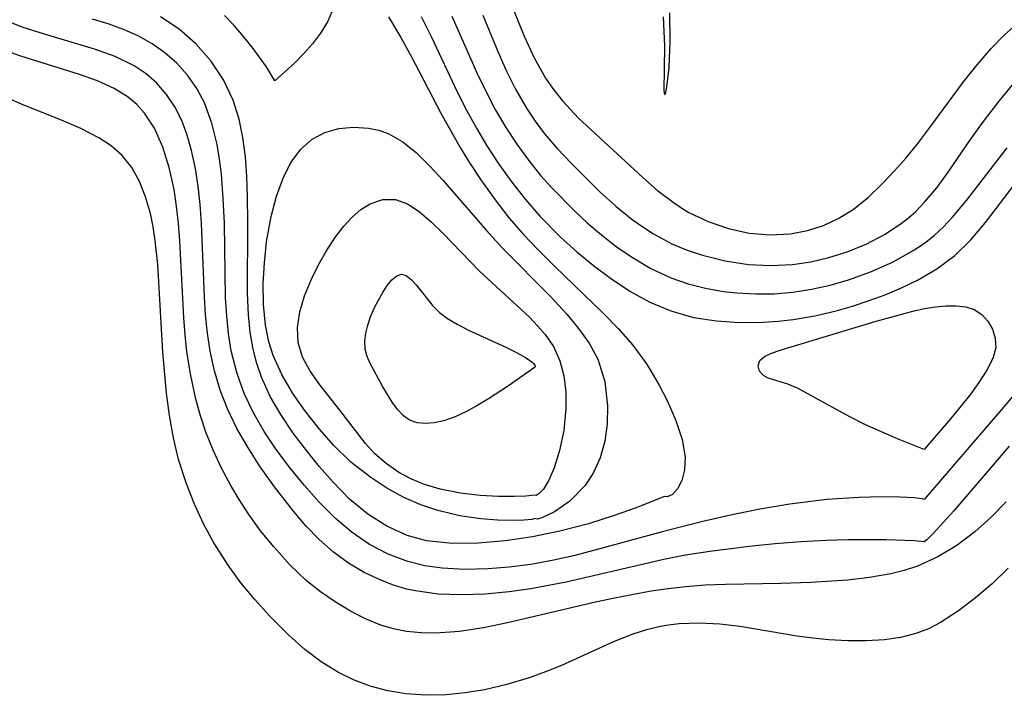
# Model space of a CAD drawing. Header units: metres. Extents: x 1073367 to 1082519, y 1569854 to 1574957.
# Tile 45 of 256: x 1073949 to 1074025, y 1572927 to 1572979. Entities that reach past the tile are written whole.
import ezdxf

# ---------------------------------------------------------------- set-up
doc = ezdxf.new("R2010")
doc.units = ezdxf.units.M
doc.layers.add('CGG_CurvaNivelLidar_v1', color=253, linetype='Continuous', lineweight=30)

msp = doc.modelspace()

# ---------------------------------------------------------------- linework, layer by layer
at = {"layer": 'CGG_CurvaNivelLidar_v1'}
for p, q in [((1073985.9402, 1572982.2537, 64), (1073987.7003, 1572977.9272, 64)), ((1073972.8975, 1572979.8559, 61.5), (1073972.5421, 1572979.019, 61.5)), ((1073949.0239, 1572978.6257, 63), (1073947.6931, 1572979.1411, 63)), ((1073955.658, 1572978.8629, 62.5), (1073954.4457, 1572979.2383, 62.5)), ((1073961.1182, 1572978.4508, 62), (1073959.6905, 1572979.4055, 62)), ((1073965.3691, 1572978.7439, 61.5), (1073964.6161, 1572979.5233, 61.5)), ((1073972.5421, 1572979.019, 61.5), (1073972.0202, 1572978.1588, 61.5)), ((1073977.2562, 1572979.3974, 62), (1073978.1944, 1572977.8247, 62)), ((1073979.7574, 1572979.4317, 62.5), (1073980.5483, 1572977.8559, 62.5)), ((1073982.1319, 1572979.4494, 63), (1073984.0852, 1572975.0567, 63)), ((1073984.5101, 1572979.5471, 63.5), (1073985.6665, 1572976.746, 63.5)), ((1073998.3911, 1572979.4091, 64.5), (1073998.4633, 1572978.2939, 64.5)), ((1073998.9439, 1572977.5455, 64.5), (1073998.9094, 1572979.7083, 64.5)), ((1074024.6715, 1572977.9878, 64), (1074025.8765, 1572979.0774, 64)), ((1073950.758, 1572978.0626, 63), (1073949.0239, 1572978.6257, 63)), ((1073956.8347, 1572978.4384, 62.5), (1073955.658, 1572978.8629, 62.5)), ((1073957.961, 1572977.9397, 62.5), (1073956.8347, 1572978.4384, 62.5)), ((1073962.4084, 1572977.3399, 62), (1073961.1182, 1572978.4508, 62)), ((1073966.0883, 1572977.9063, 61.5), (1073965.3691, 1572978.7439, 61.5)), ((1073998.4633, 1572978.2939, 64.5), (1073998.4927, 1572977.1576, 64.5)), ((1073954.6125, 1572976.9256, 63), (1073950.758, 1572978.0626, 63)), ((1073959.0312, 1572977.339, 62.5), (1073957.961, 1572977.9397, 62.5)), ((1073966.753, 1572977.0616, 61.5), (1073966.0883, 1572977.9063, 61.5)), ((1073972.0202, 1572978.1588, 61.5), (1073971.3903, 1572977.3308, 61.5)), ((1073978.1944, 1572977.8247, 62), (1073979.0196, 1572976.3172, 62)), ((1073980.5483, 1572977.8559, 62.5), (1073982.5419, 1572973.6261, 62.5)), ((1073987.7003, 1572977.9272, 64), (1073988.4642, 1572976.2639, 64)), ((1073998.8533, 1572975.5138, 64.5), (1073998.9439, 1572977.5455, 64.5)), ((1074023.6786, 1572976.9765, 64), (1074024.6715, 1572977.9878, 64)), ((1073948.9272, 1572976.37, 63.5), (1073947.6986, 1572976.8141, 63.5)), ((1073956.191, 1572976.3479, 63), (1073954.6125, 1572976.9256, 63)), ((1073960.0245, 1572976.6393, 62.5), (1073959.0312, 1572977.339, 62.5)), ((1073963.5681, 1572976.0268, 62), (1073962.4084, 1572977.3399, 62)), ((1073967.8358, 1572975.5522, 61.5), (1073966.753, 1572977.0616, 61.5)), ((1073971.3903, 1572977.3308, 61.5), (1073970.7102, 1572976.5604, 61.5)), ((1073985.6665, 1572976.746, 63.5), (1073986.3151, 1572975.2778, 63.5)), ((1073998.4927, 1572977.1576, 64.5), (1073998.4608, 1572973.7054, 64.5)), ((1074022.583, 1572975.7171, 64), (1074023.6786, 1572976.9765, 64)), ((1073953.4532, 1572974.9788, 63.5), (1073948.9272, 1572976.37, 63.5)), ((1073957.6533, 1572975.6283, 63), (1073956.191, 1572976.3479, 63)), ((1073960.9291, 1572975.8418, 62.5), (1073960.0245, 1572976.6393, 62.5)), ((1073964.5363, 1572974.5675, 62), (1073963.5681, 1572976.0268, 62)), ((1073970.7102, 1572976.5604, 61.5), (1073970.0358, 1572975.8729, 61.5)), ((1073979.0196, 1572976.3172, 62), (1073981.2507, 1572972.0415, 62)), ((1073988.4642, 1572976.2639, 64), (1073989.3428, 1572974.6869, 64)), ((1073958.5757, 1572975.0105, 63), (1073957.6533, 1572975.6283, 63)), ((1073961.7584, 1572974.9146, 62.5), (1073960.9291, 1572975.8418, 62.5)), ((1073968.5, 1572974.4857, 61.5), (1073967.8358, 1572975.5522, 61.5)), ((1073970.0358, 1572975.8729, 61.5), (1073968.5, 1572974.4857, 61.5)), ((1073986.3151, 1572975.2778, 63.5), (1073987.0245, 1572973.8441, 63.5)), ((1073998.691, 1572974.0085, 64.5), (1073998.8533, 1572975.5138, 64.5)), ((1074021.5348, 1572974.3993, 64), (1074022.583, 1572975.7171, 64)), ((1073949.0166, 1572972.6672, 64), (1073944.085, 1572974.8232, 64)), ((1073954.8299, 1572974.4858, 63.5), (1073953.4532, 1572974.9788, 63.5)), ((1073956.1117, 1572973.8996, 63.5), (1073954.8299, 1572974.4858, 63.5)), ((1073959.4068, 1572974.2902, 63), (1073958.5757, 1572975.0105, 63)), ((1073962.4737, 1572973.8929, 62.5), (1073961.7584, 1572974.9146, 62.5)), ((1073965.2906, 1572972.9786, 62), (1073964.5363, 1572974.5675, 62)), ((1073984.0852, 1572975.0567, 63), (1073984.7325, 1572973.6879, 63)), ((1073989.3428, 1572974.6869, 64), (1073989.871, 1572973.9061, 64)), ((1073957.1889, 1572973.2252, 63.5), (1073956.1117, 1572973.8996, 63.5)), ((1073960.1583, 1572973.439, 63), (1073959.4068, 1572974.2902, 63)), ((1073963.0671, 1572972.7854, 62.5), (1073962.4737, 1572973.8929, 62.5)), ((1073984.7325, 1572973.6879, 63), (1073985.4739, 1572972.2674, 63)), ((1073987.0245, 1572973.8441, 63.5), (1073987.8702, 1572972.3812, 63.5)), ((1073989.871, 1572973.9061, 64), (1073990.6387, 1572972.9416, 64)), ((1073998.4608, 1572973.7054, 64.5), (1073998.5, 1572973.4377, 64.5)), ((1073998.6013, 1572973.575, 64.5), (1073998.691, 1572974.0085, 64.5)), ((1074018.8684, 1572970.7846, 64), (1074021.5348, 1572974.3993, 64)), ((1074024.2954, 1572972.9182, 63.5), (1074025.3475, 1572974.1855, 63.5)), ((1073957.8521, 1572972.6619, 63.5), (1073957.1889, 1572973.2252, 63.5)), ((1073960.7941, 1572972.4886, 63), (1073960.1583, 1572973.439, 63)), ((1073965.7444, 1572971.5374, 62), (1073965.2906, 1572972.9786, 62)), ((1073982.5419, 1572973.6261, 62.5), (1073983.2546, 1572972.2211, 62.5)), ((1073990.6387, 1572972.9416, 64), (1073991.8934, 1572971.6167, 64)), ((1073998.5, 1572973.4377, 64.5), (1073998.55, 1572973.4429, 64.5)), ((1073998.55, 1572973.4429, 64.5), (1073998.6013, 1572973.575, 64.5)), ((1074023.1636, 1572971.4492, 63.5), (1074024.2954, 1572972.9182, 63.5)), ((1073952.0689, 1572971.4528, 64), (1073949.0166, 1572972.6672, 64)), ((1073958.4544, 1572971.9943, 63.5), (1073957.8521, 1572972.6619, 63.5)), ((1073961.3197, 1572971.4317, 63), (1073960.7941, 1572972.4886, 63)), ((1073963.6503, 1572971.2282, 62.5), (1073963.0671, 1572972.7854, 62.5)), ((1073983.2546, 1572972.2211, 62.5), (1073984.0113, 1572970.8375, 62.5)), ((1073985.4739, 1572972.2674, 63), (1073986.2805, 1572970.885, 63)), ((1073987.8702, 1572972.3812, 63.5), (1073988.5444, 1572971.3718, 63.5)), ((1073953.5522, 1572970.8079, 64), (1073952.0689, 1572971.4528, 64)), ((1073959.212, 1572970.8274, 63.5), (1073958.4544, 1572971.9943, 63.5)), ((1073961.7413, 1572970.2992, 63), (1073961.3197, 1572971.4317, 63)), ((1073966.0365, 1572970.1034, 62), (1073965.7444, 1572971.5374, 62)), ((1073981.2507, 1572972.0415, 62), (1073982.7763, 1572969.3368, 62)), ((1073991.8934, 1572971.6167, 64), (1073996.8368, 1572967.0276, 64)), ((1074022.0835, 1572969.9508, 63.5), (1074023.1636, 1572971.4492, 63.5)), ((1073954.9325, 1572970.0914, 64), (1073953.5522, 1572970.8079, 64)), ((1073959.8646, 1572969.3771, 63.5), (1073959.212, 1572970.8274, 63.5)), ((1073964.0533, 1572969.5696, 62.5), (1073963.6503, 1572971.2282, 62.5)), ((1073972.3454, 1572970.4997, 61.5), (1073973.4228, 1572970.7995, 61.5)), ((1073973.4228, 1572970.7995, 61.5), (1073974.5521, 1572970.9058, 61.5)), ((1073974.5521, 1572970.9058, 61.5), (1073975.6941, 1572970.832, 61.5)), ((1073975.6941, 1572970.832, 61.5), (1073976.4921, 1572970.669, 61.5)), ((1073976.4921, 1572970.669, 61.5), (1073977.2666, 1572970.3974, 61.5)), ((1073984.0113, 1572970.8375, 62.5), (1073984.8167, 1572969.482, 62.5)), ((1073986.2805, 1572970.885, 63), (1073987.121, 1572969.5999, 63)), ((1073988.5444, 1572971.3718, 63.5), (1073989.2721, 1572970.4028, 63.5)), ((1074017.943, 1572969.561, 64), (1074018.8684, 1572970.7846, 64)), ((1073955.8844, 1572969.4663, 64), (1073954.9325, 1572970.0914, 64)), ((1073962.0784, 1572969.1065, 63), (1073961.7413, 1572970.2992, 63)), ((1073966.2237, 1572968.6234, 62), (1073966.0365, 1572970.1034, 62)), ((1073970.4936, 1572969.205, 61.5), (1073971.3626, 1572969.9814, 61.5)), ((1073971.3626, 1572969.9814, 61.5), (1073972.3454, 1572970.4997, 61.5)), ((1073977.2666, 1572970.3974, 61.5), (1073978.3609, 1572969.7712, 61.5)), ((1073989.2721, 1572970.4028, 63.5), (1073990.2587, 1572969.2402, 63.5)), ((1074020.3589, 1572967.4476, 63.5), (1074022.0835, 1572969.9508, 63.5)), ((1073956.7193, 1572968.7361, 64), (1073955.8844, 1572969.4663, 64)), ((1073960.3631, 1572967.7958, 63.5), (1073959.8646, 1572969.3771, 63.5)), ((1073964.2383, 1572968.4412, 62.5), (1073964.0533, 1572969.5696, 62.5)), ((1073969.7595, 1572968.2186, 61.5), (1073970.4936, 1572969.205, 61.5)), ((1073978.3609, 1572969.7712, 61.5), (1073979.4026, 1572968.9292, 61.5)), ((1073982.7763, 1572969.3368, 62), (1073983.4189, 1572968.284, 62)), ((1073984.8167, 1572969.482, 62.5), (1073985.7475, 1572968.0559, 62.5)), ((1073987.121, 1572969.5999, 63), (1073988.0234, 1572968.3609, 63)), ((1073990.2587, 1572969.2402, 63.5), (1073991.3032, 1572968.1263, 63.5)), ((1074017.0957, 1572968.5278, 64), (1074017.943, 1572969.561, 64)), ((1074021.7706, 1572965.2526, 63), (1074024.89, 1572969.3154, 63)), ((1073957.4648, 1572967.7976, 64), (1073956.7193, 1572968.7361, 64)), ((1073962.3708, 1572967.7296, 63), (1073962.0784, 1572969.1065, 63)), ((1073964.3757, 1572967.2878, 62.5), (1073964.2383, 1572968.4412, 62.5)), ((1073966.3338, 1572967.1098, 62), (1073966.2237, 1572968.6234, 62)), ((1073979.4026, 1572968.9292, 61.5), (1073980.4143, 1572967.9322, 61.5)), ((1073988.0234, 1572968.3609, 63), (1073988.9864, 1572967.1727, 63)), ((1074016.2197, 1572967.5373, 64), (1074017.0957, 1572968.5278, 64)), ((1073958.0637, 1572966.7227, 64), (1073957.4648, 1572967.7976, 64)), ((1073960.7303, 1572966.1172, 63.5), (1073960.3631, 1572967.7958, 63.5)), ((1073962.5816, 1572966.3556, 63), (1073962.3708, 1572967.7296, 63)), ((1073969.154, 1572967.0677, 61.5), (1073969.7595, 1572968.2186, 61.5)), ((1073980.4143, 1572967.9322, 61.5), (1073981.4181, 1572966.8308, 61.5)), ((1073983.4189, 1572968.284, 62), (1073984.4052, 1572966.7831, 62)), ((1073985.7475, 1572968.0559, 62.5), (1073986.7385, 1572966.6732, 62.5)), ((1073991.3032, 1572968.1263, 63.5), (1073993.5602, 1572965.9111, 63.5)), ((1073964.5228, 1572965.4229, 62.5), (1073964.3757, 1572967.2878, 62.5)), ((1073966.3903, 1572965.5725, 62), (1073966.3338, 1572967.1098, 62)), ((1073968.6158, 1572965.6068, 61.5), (1073969.154, 1572967.0677, 61.5)), ((1073988.9864, 1572967.1727, 63), (1073989.8064, 1572966.2532, 63)), ((1073996.8368, 1572967.0276, 64), (1073997.9763, 1572966.0324, 64)), ((1074015.3243, 1572966.5913, 64), (1074016.2197, 1572967.5373, 64)), ((1074019.4755, 1572966.2471, 63.5), (1074020.3589, 1572967.4476, 63.5)), ((1073958.5374, 1572965.5388, 64), (1073958.0637, 1572966.7227, 64)), ((1073960.9283, 1572964.8144, 63.5), (1073960.7303, 1572966.1172, 63.5)), ((1073962.7338, 1572964.9497, 63), (1073962.5816, 1572966.3556, 63)), ((1073981.4181, 1572966.8308, 61.5), (1073984.7914, 1572962.9427, 61.5)), ((1073984.4052, 1572966.7831, 62), (1073985.4497, 1572965.3247, 62)), ((1073986.7385, 1572966.6732, 62.5), (1073987.7881, 1572965.3386, 62.5)), ((1073989.8064, 1572966.2532, 63), (1073991.587, 1572964.4338, 63)), ((1074014.2137, 1572965.5171, 64), (1074015.3243, 1572966.5913, 64)), ((1074018.5354, 1572965.1212, 63.5), (1074019.4755, 1572966.2471, 63.5)), ((1074023.2255, 1572963.578, 62.5), (1074025.4639, 1572966.5002, 62.5)), ((1073958.9013, 1572964.2681, 64), (1073958.5374, 1572965.5388, 64)), ((1073964.6026, 1572963.5269, 62.5), (1073964.5228, 1572965.4229, 62.5)), ((1073966.412, 1572963.5649, 62), (1073966.3903, 1572965.5725, 62)), ((1073968.2084, 1572964.0291, 61.5), (1073968.6158, 1572965.6068, 61.5)), ((1073975.8311, 1572965.0086, 61), (1073976.8092, 1572965.3447, 61)), ((1073976.8092, 1572965.3447, 61), (1073977.7904, 1572965.3514, 61)), ((1073977.7904, 1572965.3514, 61), (1073978.7105, 1572965.0168, 61)), ((1073985.4497, 1572965.3247, 62), (1073986.5522, 1572963.9137, 62)), ((1073987.7881, 1572965.3386, 62.5), (1073988.8986, 1572964.0601, 62.5)), ((1073993.5602, 1572965.9111, 63.5), (1073994.7685, 1572964.8221, 63.5)), ((1073997.9763, 1572966.0324, 64), (1073999.161, 1572965.1209, 64)), ((1074013.0388, 1572964.5707, 64), (1074014.2137, 1572965.5171, 64)), ((1073961.0715, 1572963.4808, 63.5), (1073960.9283, 1572964.8144, 63.5)), ((1073962.8385, 1572963.5208, 63), (1073962.7338, 1572964.9497, 63)), ((1073975.119, 1572964.5591, 61), (1073975.8311, 1572965.0086, 61)), ((1073978.7105, 1572965.0168, 61), (1073979.6094, 1572964.4203, 61)), ((1073994.7685, 1572964.8221, 63.5), (1073996.0244, 1572963.8056, 63.5)), ((1073999.161, 1572965.1209, 64), (1073999.7603, 1572964.7202, 64)), ((1073999.7603, 1572964.7202, 64), (1074000.3789, 1572964.3489, 64)), ((1074011.9292, 1572963.8894, 64), (1074013.0388, 1572964.5707, 64)), ((1074017.8519, 1572964.4209, 63.5), (1074018.5354, 1572965.1212, 63.5)), ((1074020.6697, 1572963.9499, 63), (1074021.7706, 1572965.2526, 63)), ((1073959.1175, 1572963.2231, 64), (1073958.9013, 1572964.2681, 64)), ((1073967.8608, 1572962.0669, 61.5), (1073968.2084, 1572964.0291, 61.5)), ((1073973.7953, 1572963.2803, 61), (1073974.4397, 1572963.9736, 61)), ((1073974.4397, 1572963.9736, 61), (1073975.119, 1572964.5591, 61)), ((1073979.6094, 1572964.4203, 61), (1073980.5681, 1572963.5881, 61)), ((1073986.5522, 1572963.9137, 62), (1073987.6466, 1572962.6376, 62)), ((1073988.8986, 1572964.0601, 62.5), (1073990.4994, 1572962.4355, 62.5)), ((1073991.587, 1572964.4338, 63), (1073992.5465, 1572963.5389, 63)), ((1074000.3789, 1572964.3489, 64), (1074001.8658, 1572963.6328, 64)), ((1074010.7503, 1572963.3488, 64), (1074011.9292, 1572963.8894, 64)), ((1074016.7339, 1572963.4852, 63.5), (1074017.2872, 1572963.9186, 63.5)), ((1074017.2872, 1572963.9186, 63.5), (1074017.8519, 1572964.4209, 63.5)), ((1074019.9914, 1572963.2364, 63), (1074020.6697, 1572963.9499, 63)), ((1073959.2794, 1572962.1654, 64), (1073959.1175, 1572963.2231, 64)), ((1073961.1695, 1572962.152, 63.5), (1073961.0715, 1572963.4808, 63.5)), ((1073963.0629, 1572957.8523, 63), (1073962.8385, 1572963.5208, 63)), ((1073964.702, 1572957.7658, 62.5), (1073964.6026, 1572963.5269, 62.5)), ((1073966.3857, 1572958.1155, 62), (1073966.412, 1572963.5649, 62)), ((1073973.1012, 1572962.3791, 61), (1073973.7953, 1572963.2803, 61)), ((1073980.5681, 1572963.5881, 61), (1073981.4538, 1572962.7076, 61)), ((1073992.5465, 1572963.5389, 63), (1073993.6427, 1572962.6042, 63)), ((1073996.0244, 1572963.8056, 63.5), (1073996.8303, 1572963.2287, 63.5)), ((1073996.8303, 1572963.2287, 63.5), (1073997.6611, 1572962.6964, 63.5)), ((1074001.8658, 1572963.6328, 64), (1074003.4223, 1572963.1024, 64)), ((1074003.4223, 1572963.1024, 64), (1074005.0201, 1572962.758, 64)), ((1074009.5183, 1572962.9501, 64), (1074010.7503, 1572963.3488, 64)), ((1074015.4578, 1572962.6484, 63.5), (1074016.7339, 1572963.4852, 63.5)), ((1074019.2742, 1572962.5745, 63), (1074019.9914, 1572963.2364, 63)), ((1074022.0984, 1572962.2302, 62.5), (1074023.2255, 1572963.578, 62.5)), ((1073972.4577, 1572961.3967, 61), (1073973.1012, 1572962.3791, 61)), ((1073981.4538, 1572962.7076, 61), (1073984.2433, 1572959.8121, 61)), ((1073984.7914, 1572962.9427, 61.5), (1073986.0201, 1572961.6006, 61.5)), ((1073987.6466, 1572962.6376, 62), (1073988.7421, 1572961.4759, 62)), ((1073990.4994, 1572962.4355, 62.5), (1073991.7407, 1572961.3147, 62.5)), ((1073993.6427, 1572962.6042, 63), (1073994.7785, 1572961.7288, 63)), ((1073997.6611, 1572962.6964, 63.5), (1073999.0752, 1572961.9358, 63.5)), ((1074005.0201, 1572962.758, 64), (1074006.6332, 1572962.6149, 64)), ((1074006.6332, 1572962.6149, 64), (1074008.2085, 1572962.6966, 64)), ((1074008.2085, 1572962.6966, 64), (1074009.5183, 1572962.9501, 64)), ((1074014.0933, 1572961.9365, 63.5), (1074015.4578, 1572962.6484, 63.5)), ((1074018.5192, 1572961.9818, 63), (1074019.2742, 1572962.5745, 63)), ((1073959.4711, 1572960.3301, 64), (1073959.2794, 1572962.1654, 64)), ((1073961.4695, 1572956.2246, 63.5), (1073961.1695, 1572962.152, 63.5)), ((1073967.6818, 1572960.4697, 61.5), (1073967.8608, 1572962.0669, 61.5)), ((1073986.0201, 1572961.6006, 61.5), (1073989.7457, 1572957.834, 61.5)), ((1073994.7785, 1572961.7288, 63), (1073995.9516, 1572960.92, 63)), ((1073999.0752, 1572961.9358, 63.5), (1074000.2408, 1572961.4451, 63.5)), ((1074012.6605, 1572961.3415, 63.5), (1074014.0933, 1572961.9365, 63.5)), ((1074017.7204, 1572961.4421, 63), (1074018.5192, 1572961.9818, 63)), ((1074020.8653, 1572961.0152, 62.5), (1074022.0984, 1572962.2302, 62.5)), ((1073971.8681, 1572960.3589, 61), (1073972.4577, 1572961.3967, 61)), ((1073988.7421, 1572961.4759, 62), (1073990.0278, 1572960.194, 62)), ((1073991.7407, 1572961.3147, 62.5), (1073993.0265, 1572960.2577, 62.5)), ((1073995.9516, 1572960.92, 63), (1073997.4442, 1572960.0355, 63)), ((1074000.2408, 1572961.4451, 63.5), (1074001.4411, 1572961.0432, 63.5)), ((1074001.4411, 1572961.0432, 63.5), (1074003.1874, 1572960.6079, 63.5)), ((1074009.779, 1572960.5357, 63.5), (1074011.1755, 1572960.8637, 63.5)), ((1074011.1755, 1572960.8637, 63.5), (1074012.6605, 1572961.3415, 63.5)), ((1074016.1281, 1572960.5474, 63), (1074017.7204, 1572961.4421, 63)), ((1074019.4918, 1572960.0001, 62.5), (1074020.8653, 1572961.0152, 62.5)), ((1073959.8653, 1572953.5856, 64), (1073959.4711, 1572960.3301, 64)), ((1073967.5958, 1572958.8576, 61.5), (1073967.6818, 1572960.4697, 61.5)), ((1073971.2775, 1572959.1477, 61), (1073971.8681, 1572960.3589, 61)), ((1073990.0278, 1572960.194, 62), (1073993.8102, 1572956.5567, 62)), ((1073993.0265, 1572960.2577, 62.5), (1073994.3518, 1572959.2709, 62.5)), ((1073997.4442, 1572960.0355, 63), (1073999.0002, 1572959.3036, 63)), ((1074003.1874, 1572960.6079, 63.5), (1074004.9652, 1572960.3362, 63.5)), ((1074004.9652, 1572960.3362, 63.5), (1074006.6642, 1572960.245, 63.5)), ((1074006.6642, 1572960.245, 63.5), (1074008.3583, 1572960.3256, 63.5)), ((1074008.3583, 1572960.3256, 63.5), (1074009.779, 1572960.5357, 63.5)), ((1074014.4392, 1572959.786, 63), (1074016.1281, 1572960.5474, 63)), ((1073977.5118, 1572959.149, 60.5), (1073977.8751, 1572959.4534, 60.5)), ((1073977.8751, 1572959.4534, 60.5), (1073978.2378, 1572959.5786, 60.5)), ((1073978.2378, 1572959.5786, 60.5), (1073978.6103, 1572959.4781, 60.5)), ((1073978.6103, 1572959.4781, 60.5), (1073978.984, 1572959.1888, 60.5)), ((1073984.2433, 1572959.8121, 61), (1073988.0973, 1572956.27, 61)), ((1073994.3518, 1572959.2709, 62.5), (1073995.8425, 1572958.289, 62.5)), ((1073999.0002, 1572959.3036, 63), (1074000.3179, 1572958.8445, 63)), ((1074012.6767, 1572959.1482, 63), (1074014.4392, 1572959.786, 63)), ((1074017.9843, 1572959.1326, 62.5), (1074019.4918, 1572960.0001, 62.5)), ((1073967.6191, 1572957.2496, 61.5), (1073967.5958, 1572958.8576, 61.5)), ((1073970.7853, 1572957.9175, 61), (1073971.2775, 1572959.1477, 61)), ((1073976.8, 1572958.1863, 60.5), (1073977.1518, 1572958.7142, 60.5)), ((1073977.1518, 1572958.7142, 60.5), (1073977.5118, 1572959.149, 60.5)), ((1073978.984, 1572959.1888, 60.5), (1073979.3649, 1572958.7678, 60.5)), ((1073979.3649, 1572958.7678, 60.5), (1073980.6458, 1572957.1609, 60.5)), ((1074000.3179, 1572958.8445, 63), (1074001.6735, 1572958.5006, 63)), ((1074001.6735, 1572958.5006, 63), (1074003.0564, 1572958.2613, 63)), ((1074009.8337, 1572958.419, 63), (1074011.2674, 1572958.7407, 63)), ((1074011.2674, 1572958.7407, 63), (1074012.6767, 1572959.1482, 63)), ((1074015.4995, 1572958.0068, 62.5), (1074016.7644, 1572958.5426, 62.5)), ((1074016.7644, 1572958.5426, 62.5), (1074017.9843, 1572959.1326, 62.5)), ((1073963.1553, 1572956.4417, 63), (1073963.0629, 1572957.8523, 63)), ((1073964.7821, 1572956.3856, 62.5), (1073964.702, 1572957.7658, 62.5)), ((1073966.4619, 1572956.4527, 62), (1073966.3857, 1572958.1155, 62)), ((1073970.4221, 1572956.6901, 61), (1073970.7853, 1572957.9175, 61)), ((1073976.4631, 1572957.5935, 60.5), (1073976.8, 1572958.1863, 60.5)), ((1073989.7457, 1572957.834, 61.5), (1073990.9726, 1572956.4995, 61.5)), ((1073995.8425, 1572958.289, 62.5), (1073997.3839, 1572957.4354, 62.5)), ((1074003.0564, 1572958.2613, 63), (1074004.0776, 1572958.1485, 63)), ((1074004.0776, 1572958.1485, 63), (1074005.511, 1572958.0699, 63)), ((1074005.511, 1572958.0699, 63), (1074006.9484, 1572958.0832, 63)), ((1074006.9484, 1572958.0832, 63), (1074008.3815, 1572958.1954, 63)), ((1074008.3815, 1572958.1954, 63), (1074009.8337, 1572958.419, 63)), ((1074014.1986, 1572957.5224, 62.5), (1074015.4995, 1572958.0068, 62.5)), ((1073967.778, 1572955.6645, 61.5), (1073967.6191, 1572957.2496, 61.5)), ((1073976.1495, 1572956.9575, 60.5), (1073976.4631, 1572957.5935, 60.5)), ((1073980.6458, 1572957.1609, 60.5), (1073981.1676, 1572956.6401, 60.5)), ((1073997.3839, 1572957.4354, 62.5), (1073998.9861, 1572956.7515, 62.5)), ((1074011.7291, 1572956.7661, 62.5), (1074012.9735, 1572957.1214, 62.5)), ((1074012.9735, 1572957.1214, 62.5), (1074014.1986, 1572957.5224, 62.5)), ((1074018.5268, 1572956.9314, 62), (1074019.375, 1572957.0689, 62)), ((1074019.375, 1572957.0689, 62), (1074020.1965, 1572957.1489, 62)), ((1074020.1965, 1572957.1489, 62), (1074020.9786, 1572957.157, 62)), ((1074020.9786, 1572957.157, 62), (1074021.7048, 1572957.0727, 62)), ((1074021.7048, 1572957.0727, 62), (1074022.3535, 1572956.8679, 62)), ((1073961.5739, 1572954.9129, 63.5), (1073961.4695, 1572956.2246, 63.5)), ((1073963.2954, 1572955.0423, 63), (1073963.1553, 1572956.4417, 63)), ((1073964.9209, 1572955.0209, 62.5), (1073964.7821, 1572956.3856, 62.5)), ((1073966.5994, 1572955.1122, 62), (1073966.4619, 1572956.4527, 62)), ((1073970.2323, 1572955.4862, 61), (1073970.4221, 1572956.6901, 61)), ((1073975.6563, 1572955.6698, 60.5), (1073975.8707, 1572956.2953, 60.5)), ((1073975.8707, 1572956.2953, 60.5), (1073976.1495, 1572956.9575, 60.5)), ((1073981.1676, 1572956.6401, 60.5), (1073981.7791, 1572956.1736, 60.5)), ((1073988.0973, 1572956.27, 61), (1073988.732, 1572955.6106, 61)), ((1073990.9726, 1572956.4995, 61.5), (1073991.8821, 1572955.407, 61.5)), ((1073993.8102, 1572956.5567, 62), (1073994.947, 1572955.4083, 62)), ((1073998.9861, 1572956.7515, 62.5), (1074000.7464, 1572956.2567, 62.5)), ((1074000.7464, 1572956.2567, 62.5), (1074002.5026, 1572955.9822, 62.5)), ((1074008.422, 1572956.0936, 62.5), (1074010.0849, 1572956.3791, 62.5)), ((1074010.0849, 1572956.3791, 62.5), (1074011.7291, 1572956.7661, 62.5)), ((1074014.8016, 1572955.9729, 62), (1074017.6379, 1572956.7419, 62)), ((1074017.6379, 1572956.7419, 62), (1074018.5268, 1572956.9314, 62)), ((1074022.3535, 1572956.8679, 62), (1074022.9456, 1572956.4834, 62)), ((1074022.9456, 1572956.4834, 62), (1074023.4194, 1572955.9613, 62)), ((1073968.0389, 1572954.3798, 61.5), (1073967.778, 1572955.6645, 61.5)), ((1073970.2777, 1572954.3274, 61), (1073970.2323, 1572955.4862, 61)), ((1073975.5001, 1572955.043, 60.5), (1073975.6563, 1572955.6698, 60.5)), ((1073981.7791, 1572956.1736, 60.5), (1073982.5221, 1572955.7306, 60.5)), ((1073982.5221, 1572955.7306, 60.5), (1073983.4027, 1572955.2824, 60.5)), ((1073988.732, 1572955.6106, 61), (1073989.3227, 1572954.9275, 61)), ((1074002.5026, 1572955.9822, 62.5), (1074004.294, 1572955.8697, 62.5)), ((1074004.294, 1572955.8697, 62.5), (1074006.1041, 1572955.8898, 62.5)), ((1074006.1041, 1572955.8898, 62.5), (1074007.2642, 1572955.9653, 62.5)), ((1074007.2642, 1572955.9653, 62.5), (1074008.422, 1572956.0936, 62.5)), ((1074007.402, 1572953.7449, 62), (1074014.8016, 1572955.9729, 62)), ((1074023.4194, 1572955.9613, 62), (1074023.7711, 1572955.3409, 62)), ((1073961.7188, 1572953.609, 63.5), (1073961.5739, 1572954.9129, 63.5)), ((1073963.5037, 1572953.6598, 63), (1073963.2954, 1572955.0423, 63)), ((1073965.1381, 1572953.6777, 62.5), (1073964.9209, 1572955.0209, 62.5)), ((1073966.8274, 1572953.7992, 62), (1073966.5994, 1572955.1122, 62)), ((1073975.4222, 1572954.4235, 60.5), (1073975.5001, 1572955.043, 60.5)), ((1073983.4027, 1572955.2824, 60.5), (1073986.2753, 1572953.9657, 60.5)), ((1073989.3227, 1572954.9275, 61), (1073989.9453, 1572954.003, 61)), ((1073991.8821, 1572955.407, 61.5), (1073992.7045, 1572954.2801, 61.5)), ((1073994.947, 1572955.4083, 62), (1073996.0626, 1572954.1142, 62)), ((1074023.7711, 1572955.3409, 62), (1074023.9843, 1572954.6545, 62)), ((1073968.3701, 1572953.3174, 61.5), (1073968.0389, 1572954.3798, 61.5)), ((1073970.6235, 1572953.2043, 61), (1073970.2777, 1572954.3274, 61)), ((1073975.448, 1572953.8201, 60.5), (1073975.4222, 1572954.4235, 60.5)), ((1073986.2753, 1572953.9657, 60.5), (1073987.1149, 1572953.5557, 60.5)), ((1073989.9453, 1572954.003, 61), (1073990.4327, 1572952.9197, 61)), ((1073992.7045, 1572954.2801, 61.5), (1073993.3784, 1572953.0324, 61.5)), ((1073996.0626, 1572954.1142, 62), (1073997.1057, 1572952.6769, 62)), ((1074023.9843, 1572954.6545, 62), (1074024.0139, 1572953.9089, 62)), ((1073960.1549, 1572950.4199, 64), (1073959.8653, 1572953.5856, 64)), ((1073962.0156, 1572951.7722, 63.5), (1073961.7188, 1572953.609, 63.5)), ((1073963.8399, 1572952.1385, 63), (1073963.5037, 1572953.6598, 63)), ((1073965.5571, 1572952.0012, 62.5), (1073965.1381, 1572953.6777, 62.5)), ((1073967.1082, 1572952.7071, 62), (1073966.8274, 1572953.7992, 62)), ((1073969.0207, 1572951.8508, 61.5), (1073968.3701, 1572953.3174, 61.5)), ((1073971.1836, 1572952.1708, 61), (1073970.6235, 1572953.2043, 61)), ((1073975.5915, 1572953.2523, 60.5), (1073975.448, 1572953.8201, 60.5)), ((1073975.8257, 1572952.6982, 60.5), (1073975.5915, 1572953.2523, 60.5)), ((1073987.1149, 1572953.5557, 60.5), (1073987.8023, 1572953.1732, 60.5)), ((1074005.8445, 1572952.9283, 62), (1074006.201, 1572953.2367, 62)), ((1074006.201, 1572953.2367, 62), (1074006.7366, 1572953.5028, 62)), ((1074006.7366, 1572953.5028, 62), (1074007.402, 1572953.7449, 62)), ((1074024.0139, 1572953.9089, 62), (1074023.7836, 1572953.0903, 62)), ((1073967.4719, 1572951.6454, 62), (1073967.1082, 1572952.7071, 62)), ((1073976.7947, 1572950.9609, 60.5), (1073975.8257, 1572952.6982, 60.5)), ((1073987.8023, 1572953.1732, 60.5), (1073988.2865, 1572952.8319, 60.5)), ((1073988.2865, 1572952.8319, 60.5), (1073988.4266, 1572952.697, 60.5)), ((1073988.4266, 1572952.697, 60.5), (1073988.5212, 1572952.566, 60.5)), ((1073988.5498, 1572952.4561, 60.5), (1073988.5, 1572952.3898, 60.5)), ((1073988.5212, 1572952.566, 60.5), (1073988.5498, 1572952.4561, 60.5)), ((1073990.4327, 1572952.9197, 61), (1073990.7425, 1572951.7475, 61)), ((1073993.3784, 1572953.0324, 61.5), (1073993.9082, 1572951.3064, 61.5)), ((1073997.1057, 1572952.6769, 62), (1073997.4735, 1572952.0977, 62)), ((1074005.7094, 1572952.5324, 62), (1074005.8445, 1572952.9283, 62)), ((1074005.8132, 1572952.1272, 62), (1074005.7094, 1572952.5324, 62)), ((1074023.7836, 1572953.0903, 62), (1074023.3345, 1572952.1856, 62)), ((1074027.5862, 1572952.8873, 62.5), (1074024.6465, 1572949.3743, 62.5)), ((1073962.4114, 1572949.9644, 63.5), (1073962.0156, 1572951.7722, 63.5)), ((1073964.2864, 1572950.652, 63), (1073963.8399, 1572952.1385, 63)), ((1073966.1386, 1572950.3829, 62.5), (1073965.5571, 1572952.0012, 62.5)), ((1073969.8764, 1572950.398, 61.5), (1073969.0207, 1572951.8508, 61.5)), ((1073971.8917, 1572951.159, 61), (1073971.1836, 1572952.1708, 61)), ((1073988.5, 1572952.3898, 60.5), (1073986.4854, 1572950.9942, 60.5)), ((1073990.7425, 1572951.7475, 61), (1073990.8972, 1572950.4934, 61)), ((1073997.4735, 1572952.0977, 62), (1073998.1208, 1572950.9746, 62)), ((1074006.1227, 1572951.7811, 62), (1074005.8132, 1572952.1272, 62)), ((1074006.4877, 1572951.5886, 62), (1074006.1227, 1572951.7811, 62)), ((1074023.3345, 1572952.1856, 62), (1074022.7255, 1572951.2301, 62)), ((1073968.1368, 1572950.176, 62), (1073967.4719, 1572951.6454, 62)), ((1073973.5068, 1572949.114, 61), (1073971.8917, 1572951.159, 61)), ((1073977.5364, 1572949.7243, 60.5), (1073976.7947, 1572950.9609, 60.5)), ((1073986.4854, 1572950.9942, 60.5), (1073984.9537, 1572949.9825, 60.5)), ((1073993.9082, 1572951.3064, 61.5), (1073994.1263, 1572949.4468, 61.5)), ((1073998.1208, 1572950.9746, 62), (1073998.7018, 1572949.8456, 62)), ((1074008.0125, 1572951.1138, 62), (1074006.4877, 1572951.5886, 62)), ((1074008.7551, 1572950.7969, 62), (1074008.0125, 1572951.1138, 62)), ((1074022.7255, 1572951.2301, 62), (1074022.0147, 1572950.2583, 62)), ((1073960.3779, 1572948.6913, 64), (1073960.1549, 1572950.4199, 64)), ((1073964.8444, 1572949.2081, 63), (1073964.2864, 1572950.652, 63)), ((1073966.8477, 1572948.8935, 62.5), (1073966.1386, 1572950.3829, 62.5)), ((1073968.9408, 1572948.7715, 62), (1073968.1368, 1572950.176, 62)), ((1073970.8588, 1572949.0004, 61.5), (1073969.8764, 1572950.398, 61.5)), ((1073990.8972, 1572950.4934, 61), (1073990.9095, 1572949.2024, 61)), ((1074009.554, 1572950.3817, 62), (1074008.7551, 1572950.7969, 62)), ((1074012.77, 1572948.5955, 62), (1074009.554, 1572950.3817, 62)), ((1074022.0147, 1572950.2583, 62), (1074020.5447, 1572948.4465, 62)), ((1073962.7566, 1572948.6812, 63.5), (1073962.4114, 1572949.9644, 63.5)), ((1073977.9371, 1572949.1675, 60.5), (1073977.5364, 1572949.7243, 60.5)), ((1073984.1325, 1572949.4862, 60.5), (1073983.3055, 1572949.0356, 60.5)), ((1073984.9537, 1572949.9825, 60.5), (1073984.1325, 1572949.4862, 60.5)), ((1073994.1263, 1572949.4468, 61.5), (1073994.0977, 1572948.0648, 61.5)), ((1073998.7018, 1572949.8456, 62), (1073999.3877, 1572948.3056, 62)), ((1073960.6743, 1572946.9846, 64), (1073960.3779, 1572948.6913, 64)), ((1073963.1666, 1572947.4239, 63.5), (1073962.7566, 1572948.6812, 63.5)), ((1073965.5719, 1572947.7036, 63), (1073964.8444, 1572949.2081, 63)), ((1073967.678, 1572947.4612, 62.5), (1073966.8477, 1572948.8935, 62.5)), ((1073969.9057, 1572947.35, 62), (1073968.9408, 1572948.7715, 62)), ((1073971.9181, 1572947.636, 61.5), (1073970.8588, 1572949.0004, 61.5)), ((1073975.4685, 1572946.5439, 61), (1073973.5068, 1572949.114, 61)), ((1073978.3757, 1572948.6923, 60.5), (1073977.9371, 1572949.1675, 60.5)), ((1073978.8713, 1572948.3395, 60.5), (1073978.3757, 1572948.6923, 60.5)), ((1073983.3055, 1572949.0356, 60.5), (1073982.3707, 1572948.6056, 60.5)), ((1073990.9095, 1572949.2024, 61), (1073990.7424, 1572947.5539, 61)), ((1074024.6465, 1572949.3743, 62.5), (1074018.5, 1572942.2421, 62.5)), ((1073979.4485, 1572948.1426, 60.5), (1073978.8713, 1572948.3395, 60.5)), ((1073980.0874, 1572948.0859, 60.5), (1073979.4485, 1572948.1426, 60.5)), ((1073980.7701, 1572948.1399, 60.5), (1073980.0874, 1572948.0859, 60.5)), ((1073981.5107, 1572948.3011, 60.5), (1073980.7701, 1572948.1399, 60.5)), ((1073982.3707, 1572948.6056, 60.5), (1073981.5107, 1572948.3011, 60.5)), ((1073994.0977, 1572948.0648, 61.5), (1073993.9062, 1572946.7144, 61.5)), ((1073999.3877, 1572948.3056, 62), (1073999.8683, 1572946.845, 62)), ((1074013.9772, 1572947.9864, 62), (1074012.77, 1572948.5955, 62)), ((1074016.4463, 1572946.8977, 62), (1074013.9772, 1572947.9864, 62)), ((1074020.5447, 1572948.4465, 62), (1074018.5, 1572946.0854, 62)), ((1073963.7344, 1572946.0184, 63.5), (1073963.1666, 1572947.4239, 63.5)), ((1073966.404, 1572946.2486, 63), (1073965.5719, 1572947.7036, 63)), ((1073968.6024, 1572946.08, 62.5), (1073967.678, 1572947.4612, 62.5)), ((1073970.9474, 1572945.9721, 62), (1073969.9057, 1572947.35, 62)), ((1073973.0282, 1572946.3804, 61.5), (1073971.9181, 1572947.636, 61.5)), ((1073990.7424, 1572947.5539, 61), (1073990.4196, 1572946.0092, 61)), ((1073961.0729, 1572945.3109, 64), (1073960.6743, 1572946.9846, 64)), ((1073974.3563, 1572945.1171, 61.5), (1073973.0282, 1572946.3804, 61.5)), ((1073976.1923, 1572945.7592, 61), (1073975.4685, 1572946.5439, 61)), ((1073993.9062, 1572946.7144, 61.5), (1073993.5473, 1572945.4366, 61.5)), ((1073999.8683, 1572946.845, 62), (1074000.0842, 1572945.5006, 62)), ((1074018.5, 1572946.0854, 62), (1074016.4463, 1572946.8977, 62)), ((1073964.3895, 1572944.65, 63.5), (1073963.7344, 1572946.0184, 63.5)), ((1073967.3137, 1572944.835, 63), (1073966.404, 1572946.2486, 63)), ((1073969.7025, 1572944.6101, 62.5), (1073968.6024, 1572946.08, 62.5)), ((1073971.9258, 1572944.756, 62), (1073970.9474, 1572945.9721, 62)), ((1073977.0582, 1572945.0026, 61), (1073976.1923, 1572945.7592, 61)), ((1073990.4196, 1572946.0092, 61), (1073989.9964, 1572944.6571, 61)), ((1074025.0627, 1572946.3326, 63), (1074020.7846, 1572941.3618, 63)), ((1073961.6832, 1572943.4327, 64), (1073961.0729, 1572945.3109, 64)), ((1073975.8734, 1572943.9184, 61.5), (1073974.3563, 1572945.1171, 61.5)), ((1073978.054, 1572944.3114, 61), (1073977.0582, 1572945.0026, 61)), ((1073993.5473, 1572945.4366, 61.5), (1073993.041, 1572944.3032, 61.5)), ((1074000.0842, 1572945.5006, 62), (1074000.0455, 1572944.5186, 62)), ((1073965.1109, 1572943.3134, 63.5), (1073964.3895, 1572944.65, 63.5)), ((1073968.4602, 1572943.2123, 63), (1073967.3137, 1572944.835, 63)), ((1073970.7436, 1572943.3217, 62.5), (1073969.7025, 1572944.6101, 62.5)), ((1073972.9463, 1572943.5823, 62), (1073971.9258, 1572944.756, 62)), ((1073978.9787, 1572943.8087, 61), (1073978.054, 1572944.3114, 61)), ((1073989.9964, 1572944.6571, 61), (1073989.59, 1572943.7127, 61)), ((1073993.041, 1572944.3032, 61.5), (1073992.3939, 1572943.3076, 61.5)), ((1074000.0455, 1572944.5186, 62), (1073999.8424, 1572943.6891, 62)), ((1073962.2977, 1572941.8784, 64), (1073961.6832, 1572943.4327, 64)), ((1073974.2485, 1572942.2656, 62), (1073972.9463, 1572943.5823, 62)), ((1073977.1126, 1572943.1067, 61.5), (1073975.8734, 1572943.9184, 61.5)), ((1073979.9314, 1572943.4084, 61), (1073978.9787, 1572943.8087, 61)), ((1073981.2236, 1572943.0167, 61), (1073979.9314, 1572943.4084, 61)), ((1073989.59, 1572943.7127, 61), (1073989.1728, 1572943.0238, 61)), ((1073999.8424, 1572943.6891, 62), (1073999.5175, 1572943.0529, 62)), ((1073965.7531, 1572942.2228, 63.5), (1073965.1109, 1572943.3134, 63.5)), ((1073969.921, 1572941.3259, 63), (1073968.4602, 1572943.2123, 63)), ((1073971.9051, 1572942.0118, 62.5), (1073970.7436, 1572943.3217, 62.5)), ((1073978.4233, 1572942.3958, 61.5), (1073977.1126, 1572943.1067, 61.5)), ((1073982.7927, 1572942.7067, 61), (1073981.2236, 1572943.0167, 61)), ((1073984.3191, 1572942.5318, 61), (1073982.7927, 1572942.7067, 61)), ((1073988.8587, 1572942.6804, 61), (1073988.6134, 1572942.5351, 61)), ((1073989.1728, 1572943.0238, 61), (1073988.8587, 1572942.6804, 61)), ((1073992.3939, 1572943.3076, 61.5), (1073991.2233, 1572942.1056, 61.5)), ((1073999.1112, 1572942.6269, 62), (1073998.7213, 1572942.4463, 62)), ((1073999.5175, 1572943.0529, 62), (1073999.1112, 1572942.6269, 62)), ((1073962.9948, 1572940.3603, 64), (1073962.2977, 1572941.8784, 64)), ((1073966.4367, 1572941.1601, 63.5), (1073965.7531, 1572942.2228, 63.5)), ((1073973.134, 1572940.7881, 62.5), (1073971.9051, 1572942.0118, 62.5)), ((1073975.6535, 1572941.0969, 62), (1073974.2485, 1572942.2656, 62)), ((1073979.7301, 1572941.8271, 61.5), (1073978.4233, 1572942.3958, 61.5)), ((1073981.057, 1572941.3789, 61.5), (1073979.7301, 1572941.8271, 61.5)), ((1073985.7221, 1572942.4589, 61), (1073984.3191, 1572942.5318, 61)), ((1073986.9212, 1572942.4566, 61), (1073985.7221, 1572942.4589, 61)), ((1073987.8357, 1572942.4944, 61), (1073986.9212, 1572942.4566, 61)), ((1073988.5, 1572942.5656, 61), (1073987.8357, 1572942.4944, 61)), ((1073988.6134, 1572942.5351, 61), (1073988.5, 1572942.5656, 61)), ((1073991.2233, 1572942.1056, 61.5), (1073990.0303, 1572941.2772, 61.5)), ((1073998.5, 1572942.4679, 62), (1073996.2525, 1572941.5735, 62)), ((1073998.7213, 1572942.4463, 62), (1073998.5, 1572942.4679, 62)), ((1074008.1507, 1572941.8742, 62.5), (1074005.8566, 1572941.477, 62.5)), ((1074011.0146, 1572942.2331, 62.5), (1074008.1507, 1572941.8742, 62.5)), ((1074013.5097, 1572942.3944, 62.5), (1074011.0146, 1572942.2331, 62.5)), ((1074015.2348, 1572942.4278, 62.5), (1074013.5097, 1572942.3944, 62.5)), ((1074016.6674, 1572942.4061, 62.5), (1074015.2348, 1572942.4278, 62.5)), ((1074017.7342, 1572942.3528, 62.5), (1074016.6674, 1572942.4061, 62.5)), ((1074018.3618, 1572942.2884, 62.5), (1074017.7342, 1572942.3528, 62.5)), ((1074018.5, 1572942.2421, 62.5), (1074018.3618, 1572942.2884, 62.5)), ((1074024.8193, 1572942.0441, 63.5), (1074023.6399, 1572940.841, 63.5)), ((1073967.3991, 1572939.8253, 63.5), (1073966.4367, 1572941.1601, 63.5)), ((1073970.8897, 1572940.1987, 63), (1073969.921, 1572941.3259, 63)), ((1073977.1185, 1572940.1651, 62), (1073975.6535, 1572941.0969, 62)), ((1073982.7484, 1572940.9768, 61.5), (1073981.057, 1572941.3789, 61.5)), ((1073990.0303, 1572941.2772, 61.5), (1073989.0545, 1572940.8185, 61.5)), ((1073996.2525, 1572941.5735, 62), (1073994.6282, 1572940.9901, 62)), ((1074005.8566, 1572941.477, 62.5), (1074003.6011, 1572941.0165, 62.5)), ((1074020.7846, 1572941.3618, 63), (1074019.2056, 1572939.6091, 63)), ((1073963.7801, 1572938.8898, 64), (1073962.9948, 1572940.3603, 64)), ((1073974.4438, 1572939.6839, 62.5), (1073973.134, 1572940.7881, 62.5)), ((1073984.3517, 1572940.739, 61.5), (1073982.7484, 1572940.9768, 61.5)), ((1073985.6629, 1572940.6332, 61.5), (1073984.3517, 1572940.739, 61.5)), ((1073986.7884, 1572940.6048, 61.5), (1073985.6629, 1572940.6332, 61.5)), ((1073987.6737, 1572940.63, 61.5), (1073986.7884, 1572940.6048, 61.5)), ((1073988.299, 1572940.6899, 61.5), (1073987.6737, 1572940.63, 61.5)), ((1073988.5, 1572940.7559, 61.5), (1073988.299, 1572940.6899, 61.5)), ((1073988.6879, 1572940.7244, 61.5), (1073988.5, 1572940.7559, 61.5)), ((1073989.0545, 1572940.8185, 61.5), (1073988.6879, 1572940.7244, 61.5)), ((1073992.6424, 1572940.3633, 62), (1073990.4335, 1572939.7807, 62)), ((1073994.6282, 1572940.9901, 62), (1073992.6424, 1572940.3633, 62)), ((1074001.4608, 1572940.5328, 62.5), (1073998.4203, 1572939.7722, 62.5)), ((1074003.6011, 1572941.0165, 62.5), (1074001.4608, 1572940.5328, 62.5)), ((1074023.6399, 1572940.841, 63.5), (1074022.4043, 1572939.7279, 63.5)), ((1073968.4268, 1572938.5498, 63.5), (1073967.3991, 1572939.8253, 63.5)), ((1073971.9099, 1572939.1411, 63), (1073970.8897, 1572940.1987, 63)), ((1073975.7915, 1572938.7697, 62.5), (1073974.4438, 1572939.6839, 62.5)), ((1073978.6916, 1572939.4544, 62), (1073977.1185, 1572940.1651, 62)), ((1073990.4335, 1572939.7807, 62), (1073988.3433, 1572939.349, 62)), ((1073998.4203, 1572939.7722, 62.5), (1073993.1426, 1572938.3171, 62.5)), ((1074019.2056, 1572939.6091, 63), (1074018.7061, 1572939.1179, 63)), ((1074022.4043, 1572939.7279, 63.5), (1074021.0198, 1572938.6885, 63.5)), ((1073964.8845, 1572937.162, 64), (1073963.7801, 1572938.8898, 64)), ((1073972.9971, 1572938.1775, 63), (1073971.9099, 1572939.1411, 63)), ((1073980.169, 1572939.05, 62), (1073978.6916, 1572939.4544, 62)), ((1073981.9063, 1572938.8529, 62), (1073980.169, 1572939.05, 62)), ((1073983.8476, 1572938.8434, 62), (1073981.9063, 1572938.8529, 62)), ((1073986.2214, 1572939.0332, 62), (1073983.8476, 1572938.8434, 62)), ((1073988.3433, 1572939.349, 62), (1073986.2214, 1572939.0332, 62)), ((1074007.0341, 1572938.8208, 63), (1074005.0322, 1572938.6211, 63)), ((1074009.0299, 1572938.9739, 63), (1074007.0341, 1572938.8208, 63)), ((1074010.9674, 1572939.0761, 63), (1074009.0299, 1572938.9739, 63)), ((1074012.658, 1572939.1251, 63), (1074010.9674, 1572939.0761, 63)), ((1074015.5904, 1572939.1251, 63), (1074012.658, 1572939.1251, 63)), ((1074017.7354, 1572939.0511, 63), (1074015.5904, 1572939.1251, 63)), ((1074018.5, 1572938.9767, 63), (1074017.7354, 1572939.0511, 63)), ((1074018.7061, 1572939.1179, 63), (1074018.5, 1572938.9767, 63)), ((1073969.6295, 1572937.2109, 63.5), (1073968.4268, 1572938.5498, 63.5)), ((1073974.1533, 1572937.3379, 63), (1073972.9971, 1572938.1775, 63)), ((1073977.2203, 1572938.0166, 62.5), (1073975.7915, 1572938.7697, 62.5)), ((1073993.1426, 1572938.3171, 62.5), (1073991.4963, 1572937.9022, 62.5)), ((1074002.0008, 1572938.2351, 63), (1074000.1289, 1572937.9398, 63)), ((1074005.0322, 1572938.6211, 63), (1074002.0008, 1572938.2351, 63)), ((1074021.0198, 1572938.6885, 63.5), (1074019.5499, 1572937.8054, 63.5)), ((1073975.3785, 1572936.6134, 63), (1073974.1533, 1572937.3379, 63)), ((1073978.7232, 1572937.4466, 62.5), (1073977.2203, 1572938.0166, 62.5)), ((1073980.038, 1572937.1261, 62.5), (1073978.7232, 1572937.4466, 62.5)), ((1073989.8481, 1572937.5345, 62.5), (1073988.1986, 1572937.2324, 62.5)), ((1073991.4963, 1572937.9022, 62.5), (1073989.8481, 1572937.5345, 62.5)), ((1073998.4587, 1572937.6186, 63), (1073990.9232, 1572935.8684, 63)), ((1074000.1289, 1572937.9398, 63), (1073998.4587, 1572937.6186, 63)), ((1074019.5499, 1572937.8054, 63.5), (1074017.9954, 1572937.1042, 63.5)), ((1073965.8801, 1572935.8223, 64), (1073964.8845, 1572937.162, 64)), ((1073970.9153, 1572935.982, 63.5), (1073969.6295, 1572937.2109, 63.5)), ((1073976.6602, 1572936.0037, 63), (1073975.3785, 1572936.6134, 63)), ((1073981.3919, 1572936.9332, 62.5), (1073980.038, 1572937.1261, 62.5)), ((1073983.1231, 1572936.8403, 62.5), (1073981.3919, 1572936.9332, 62.5)), ((1073984.8852, 1572936.8792, 62.5), (1073983.1231, 1572936.8403, 62.5)), ((1073986.5381, 1572937.0122, 62.5), (1073984.8852, 1572936.8792, 62.5)), ((1073988.1986, 1572937.2324, 62.5), (1073986.5381, 1572937.0122, 62.5)), ((1074016.9758, 1572936.769, 63.5), (1074015.9269, 1572936.5047, 63.5)), ((1074017.9954, 1572937.1042, 63.5), (1074016.9758, 1572936.769, 63.5)), ((1074024.9714, 1572936.9336, 64), (1074023.7489, 1572935.7443, 64)), ((1073966.9398, 1572934.536, 64), (1073965.8801, 1572935.8223, 64)), ((1073971.9989, 1572935.1158, 63.5), (1073970.9153, 1572935.982, 63.5)), ((1073977.6386, 1572935.6309, 63), (1073976.6602, 1572936.0037, 63)), ((1073990.9232, 1572935.8684, 63), (1073988.219, 1572935.3535, 63)), ((1074007.4603, 1572935.7574, 63.5), (1074003.2102, 1572935.6853, 63.5)), ((1074009.7474, 1572935.8313, 63.5), (1074007.4603, 1572935.7574, 63.5)), ((1074012.6183, 1572936.0144, 63.5), (1074009.7474, 1572935.8313, 63.5)), ((1074014.293, 1572936.2107, 63.5), (1074012.6183, 1572936.0144, 63.5)), ((1074015.9269, 1572936.5047, 63.5), (1074014.293, 1572936.2107, 63.5)), ((1073973.1349, 1572934.3364, 63.5), (1073971.9989, 1572935.1158, 63.5)), ((1073978.6425, 1572935.3334, 63), (1073977.6386, 1572935.6309, 63)), ((1073979.3139, 1572935.1837, 63), (1073978.6425, 1572935.3334, 63)), ((1073981.0678, 1572934.9476, 63), (1073979.3139, 1572935.1837, 63)), ((1073986.5434, 1572935.1202, 63), (1073984.6958, 1572934.9483, 63)), ((1073988.219, 1572935.3535, 63), (1073986.5434, 1572935.1202, 63)), ((1073997.472, 1572935.1658, 63.5), (1073994.7728, 1572934.6547, 63.5)), ((1073998.5826, 1572935.3334, 63.5), (1073997.472, 1572935.1658, 63.5)), ((1074000.1105, 1572935.5092, 63.5), (1073998.5826, 1572935.3334, 63.5)), ((1074001.6423, 1572935.624, 63.5), (1074000.1105, 1572935.5092, 63.5)), ((1074003.2102, 1572935.6853, 63.5), (1074001.6423, 1572935.624, 63.5)), ((1074023.7489, 1572935.7443, 64), (1074022.4693, 1572934.6541, 64)), ((1073968.0479, 1572933.3018, 64), (1073966.9398, 1572934.536, 64)), ((1073974.3091, 1572933.6388, 63.5), (1073973.1349, 1572934.3364, 63.5)), ((1073982.8667, 1572934.8819, 63), (1073981.0678, 1572934.9476, 63)), ((1073984.6958, 1572934.9483, 63), (1073982.8667, 1572934.8819, 63)), ((1073993.1855, 1572934.3081, 63.5), (1073986.4109, 1572932.7215, 63.5)), ((1073994.7728, 1572934.6547, 63.5), (1073993.1855, 1572934.3081, 63.5)), ((1074022.4693, 1572934.6541, 64), (1074021.1564, 1572933.6615, 64)), ((1073975.4694, 1572933.047, 63.5), (1073974.3091, 1572933.6388, 63.5)), ((1074021.1564, 1572933.6615, 64), (1074019.7694, 1572932.7595, 64)), ((1073969.5852, 1572931.7553, 64), (1073968.0479, 1572933.3018, 64)), ((1073976.6636, 1572932.5593, 63.5), (1073975.4694, 1572933.047, 63.5)), ((1073986.4109, 1572932.7215, 63.5), (1073984.5539, 1572932.3458, 63.5)), ((1074019.7694, 1572932.7595, 64), (1074018.8329, 1572932.2793, 64)), ((1073977.6385, 1572932.2662, 63.5), (1073976.6636, 1572932.5593, 63.5)), ((1073978.6377, 1572932.0631, 63.5), (1073977.6385, 1572932.2662, 63.5)), ((1073979.7612, 1572931.9462, 63.5), (1073978.6377, 1572932.0631, 63.5)), ((1073982.7162, 1572932.0646, 63.5), (1073980.9044, 1572931.9288, 63.5)), ((1073984.5539, 1572932.3458, 63.5), (1073982.7162, 1572932.0646, 63.5)), ((1073997.1255, 1572932.1948, 64), (1073996.0654, 1572931.8678, 64)), ((1073998.2043, 1572932.4448, 64), (1073997.1255, 1572932.1948, 64)), ((1073998.8034, 1572932.5478, 64), (1073998.2043, 1572932.4448, 64)), ((1073999.6315, 1572932.6474, 64), (1073998.8034, 1572932.5478, 64)), ((1074001.1929, 1572932.7109, 64), (1073999.6315, 1572932.6474, 64)), ((1074002.7653, 1572932.639, 64), (1074001.1929, 1572932.7109, 64)), ((1074004.3392, 1572932.4574, 64), (1074002.7653, 1572932.639, 64)), ((1074008.7043, 1572931.7097, 64), (1074004.3392, 1572932.4574, 64)), ((1074018.8329, 1572932.2793, 64), (1074017.8553, 1572931.9004, 64)), ((1073970.7914, 1572930.6864, 64), (1073969.5852, 1572931.7553, 64)), ((1073980.9044, 1572931.9288, 63.5), (1073979.7612, 1572931.9462, 63.5)), ((1073994.6289, 1572931.3015, 64), (1073990.5696, 1572929.4483, 64)), ((1073996.0654, 1572931.8678, 64), (1073994.6289, 1572931.3015, 64)), ((1074009.941, 1572931.5406, 64), (1074008.7043, 1572931.7097, 64)), ((1074011.1757, 1572931.4143, 64), (1074009.941, 1572931.5406, 64)), ((1074012.6219, 1572931.3328, 64), (1074011.1757, 1572931.4143, 64)), ((1074014.048, 1572931.3321, 64), (1074012.6219, 1572931.3328, 64)), ((1074015.442, 1572931.4227, 64), (1074014.048, 1572931.3321, 64)), ((1074016.6723, 1572931.6007, 64), (1074015.442, 1572931.4227, 64)), ((1074017.8553, 1572931.9004, 64), (1074016.6723, 1572931.6007, 64)), ((1073972.0554, 1572929.7208, 64), (1073970.7914, 1572930.6864, 64)), ((1073973.3899, 1572928.8929, 64), (1073972.0554, 1572929.7208, 64)), ((1073989.3366, 1572928.9474, 64), (1073988.0824, 1572928.493, 64)), ((1073990.5696, 1572929.4483, 64), (1073989.3366, 1572928.9474, 64)), ((1073974.5383, 1572928.3408, 64), (1073973.3899, 1572928.8929, 64)), ((1073975.8433, 1572927.8526, 64), (1073974.5383, 1572928.3408, 64)), ((1073988.0824, 1572928.493, 64), (1073986.3729, 1572927.9761, 64)), ((1073977.19, 1572927.4844, 64), (1073975.8433, 1572927.8526, 64)), ((1073978.5701, 1572927.2469, 64), (1073977.19, 1572927.4844, 64)), ((1073984.6387, 1572927.5744, 64), (1073983.1623, 1572927.3338, 64)), ((1073986.3729, 1572927.9761, 64), (1073984.6387, 1572927.5744, 64)), ((1073980.1174, 1572927.146, 64), (1073978.5701, 1572927.2469, 64)), ((1073981.6853, 1572927.1879, 64), (1073980.1174, 1572927.146, 64)), ((1073983.1623, 1572927.3338, 64), (1073981.6853, 1572927.1879, 64))]:
    msp.add_line(p, q, dxfattribs=at)

doc.saveas('drawing.dxf')
